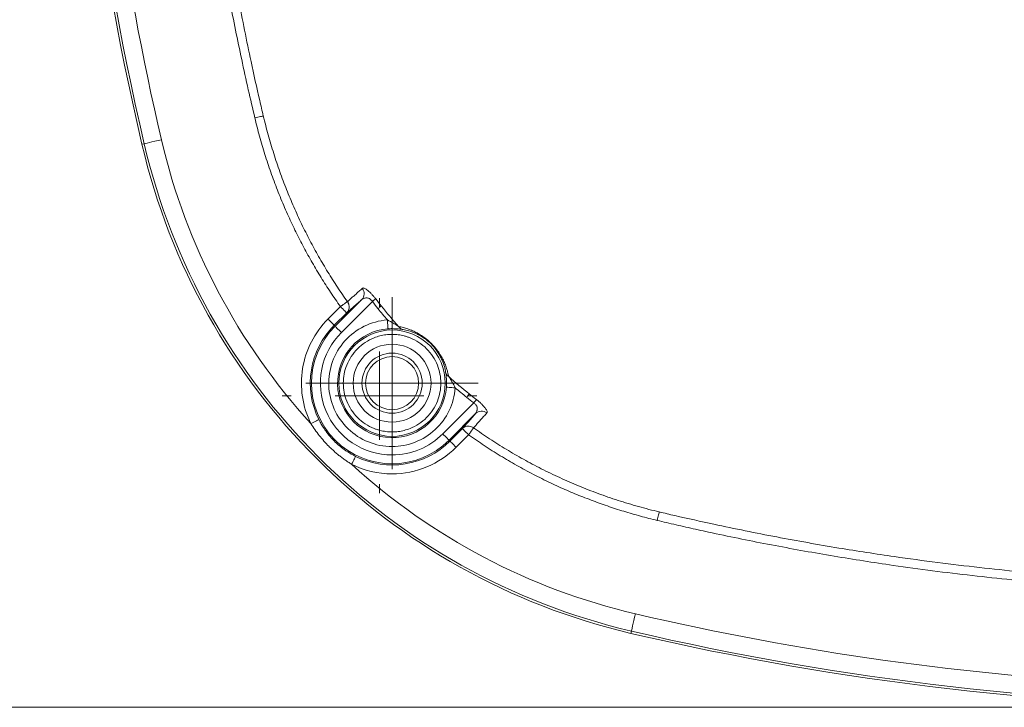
# Model space of a CAD drawing. Header units: millimetres. Extents: x 0 to 420, y 0 to 297.
# Tile 3 of 81: x 52 to 79, y 40 to 60. Entities that reach past the tile are written whole.
import ezdxf

# ---------------------------------------------------------------- set-up
doc = ezdxf.new("R2010")
doc.units = ezdxf.units.MM
doc.styles.add('SLDTEXTSTYLE0', font='TXT', dxfattribs={"width": 0.75})
doc.dimstyles.new('SLDDIMSTYLE0', dxfattribs={"dimtxt": 3.5, "dimasz": 3.302, "dimexe": 0, "dimexo": 0.0625, "dimgap": 0.875, "dimtad": 2, "dimdec": 6, "dimlfac": 2, "dimrnd": 1e-09, "dimzin": 12, "dimdsep": 46, "dimtxsty": 'SLDTEXTSTYLE0', "dimsah": 1, "dimcen": 0.09, "dimadec": 0, "dimazin": 3, "dimtfac": 1, "dimtofl": 0, "dimtmove": 0, "dimatfit": 3, "dimfxl": 1, "dimfrac": 2, "dimtolj": 1, "dimtzin": 12, "dimarcsym": 0})

# ---------------------------------------------------------------- blocks, each defined once
blk = doc.blocks.new('_D_9')
at = {"color": 7, "linetype": 'Continuous', "lineweight": 0}
for p, q in [((85.919, 108.368), (17.907, 108.368)), ((18.907, 108.368), (18.907, 40.345)), ((85.919, 40.345), (17.907, 40.345))]:
    blk.add_line(p, q, dxfattribs=at)
for points in [[(18.907, 108.368), (18.399, 105.066), (19.415, 105.066)], [(18.907, 40.345), (19.415, 43.647), (18.399, 43.647)]]:
    blk.add_solid(points, dxfattribs=at)
at = {"color": 7, "linetype": 'Continuous', "lineweight": 0, "insert": (14.395, 70.477), "char_height": 3.5, "attachment_point": 1, "rotation": 90, "style": 'SLDTEXTSTYLE0'}
blk.add_mtext('136', dxfattribs=at)
blk = doc.blocks.new('SW_CENTERMARKSYMBOL_3')
at = {"color": 0, "linetype": 'Continuous', "lineweight": 0}
for p, q in [((0, 1.25), (0, 2.4325)), ((0, 0), (0, 1.25)), ((-1.25, 0), (-2.4325, 0)), ((0, 0), (-1.25, 0)), ((0, 0), (0, -1.25)), ((0, 0), (1.25, 0)), ((1.25, 0), (2.4325, 0)), ((0, -1.25), (0, -2.4325))]:
    blk.add_line(p, q, dxfattribs=at)
blk = doc.blocks.new('SW_CENTERMARKSYMBOL_9')
at = {"color": 0, "linetype": 'Continuous', "lineweight": 0}
for p, q in [((0, 2.5), (0, 2.75)), ((0, 0), (0, 1.25)), ((-2.5, 0), (-2.75, 0)), ((0, 0), (-1.25, 0)), ((0, 0), (0, -1.25)), ((0, 0), (1.25, 0)), ((2.5, 0), (2.75, 0)), ((0, -2.5), (0, -2.75))]:
    blk.add_line(p, q, dxfattribs=at)

msp = doc.modelspace()

# ---------------------------------------------------------------- linework, layer by layer
at = {"color": 7, "linetype": 'Continuous', "lineweight": 15}
for p, q in [((55.0595294, 56.260275), (54.99567792, 56.24534776)), ((60.45234159, 51.10820969), (61.2031664, 51.85902705)), ((60.62909171, 50.93145957), (61.50490746, 51.80727159)), ((60.60247824, 51.66142648), (60.25080338, 51.30975162)), ((60.77922836, 51.48467635), (60.42755351, 51.1330015)), ((60.42755351, 51.1330015), (60.45234159, 51.10820969)), ((64.36949179, 48.94268727), (63.49367604, 48.06687524)), ((64.42124352, 48.64094248), (63.67042616, 47.89012512)), ((63.6952217, 47.86533331), (64.04689655, 48.21700444)), ((63.67042616, 47.89012512), (63.6952217, 47.86533331)), ((63.87197182, 47.68858319), (64.22364667, 48.04025432)), ((68.80756423, 42.43346145), (68.8224952, 42.49731106))]:
    msp.add_line(p, q, dxfattribs=at)
at = {"color": 7, "linetype": 'Continuous', "lineweight": 15, "flags": 128}
for points in [[(58.18468288, 56.98971292), (58.22715119, 56.99984198), (58.2683082, 57.00966185), (58.3069022, 57.01886704), (58.34173367, 57.02717444), (58.37174461, 57.03433444), (58.3960037, 57.04011982), (58.41377333, 57.0443592), (58.42449472, 57.04691475)], [(55.54632798, 56.37407517), (55.45238361, 56.35211458), (55.36197827, 56.33097728), (55.27849451, 56.31146049), (55.20507649, 56.29429808), (55.14448092, 56.28013452), (55.09899512, 56.26949882), (55.07031784, 56.26279702), (55.0595294, 56.260275)], [(61.50490746, 51.80727159), (61.52041957, 51.81930801), (61.5355517, 51.8310464), (61.54991642, 51.84219619), (61.563171, 51.85247427), (61.57497272, 51.86163475), (61.58503846, 51.86944296), (61.59311489, 51.87570518), (61.59899339, 51.88026866)], [(60.77922836, 51.48467635), (60.77530936, 51.48859163), (60.76489345, 51.49900382), (60.74838296, 51.51552176), (60.72638139, 51.5375196), (60.69972322, 51.56417777), (60.66941425, 51.59449046), (60.636587, 51.62731772), (60.60247824, 51.66142648)], [(61.66347817, 51.6061767), (61.67878911, 51.61844408), (61.69372008, 51.63040971), (61.70789853, 51.64177185), (61.72098175, 51.65225481), (61.73263446, 51.66159412), (61.74257353, 51.66956251), (61.7505531, 51.67595511), (61.75637201, 51.68061917)], [(60.42755351, 51.1330015), (60.4236345, 51.1369205), (60.41322604, 51.14733269), (60.3967081, 51.1638469), (60.37470654, 51.18584847), (60.34804836, 51.21250292), (60.3177394, 51.24281561), (60.28491214, 51.27564287), (60.25080338, 51.30975162)], [(61.9474198, 51.03429248), (61.94701001, 51.03981709), (61.94591478, 51.05450218), (61.94418624, 51.07779642), (61.94188401, 51.10882064), (61.9390975, 51.14641627), (61.93592355, 51.1891677), (61.93248138, 51.23546188), (61.92891255, 51.28357028)], [(60.45234159, 51.10820969), (60.45626059, 51.10429441), (60.46667651, 51.09388223), (60.48318699, 51.07736429), (60.50518856, 51.05536272), (60.53184673, 51.02870827), (60.5621557, 50.99839559), (60.59498295, 50.96556833), (60.62909171, 50.93145957)], [(63.84579048, 49.36669236), (63.79768208, 49.37026119), (63.75138417, 49.37369963), (63.70864019, 49.37687358), (63.67104456, 49.37966382), (63.64001289, 49.38196977), (63.61672238, 49.38369831), (63.60203728, 49.38478609), (63.59650895, 49.38519587)], [(64.16839317, 49.1012617), (64.18066427, 49.11656892), (64.19262991, 49.13149988), (64.20399204, 49.14567833), (64.21447501, 49.15875783), (64.22381059, 49.17041426), (64.23178271, 49.18035334), (64.23817531, 49.18833291), (64.24283937, 49.19415181)], [(64.36949179, 48.94268727), (64.38152448, 48.95819937), (64.39326659, 48.9733315), (64.40441266, 48.98769995), (64.41469446, 49.00095081), (64.42385122, 49.01275253), (64.43165943, 49.02281826), (64.43792537, 49.03089096), (64.44249258, 49.03677692)], [(59.99317721, 48.468957), (59.98821512, 48.46648713), (59.97503504, 48.45991945), (59.95412872, 48.44950726), (59.92627845, 48.43563428), (59.89253477, 48.41882577), (59.85416428, 48.3997113), (59.81261239, 48.37901359), (59.76943627, 48.35750749)], [(64.22364667, 48.04025432), (64.18953792, 48.0743668), (64.15671066, 48.10719033), (64.12639425, 48.13750302), (64.09974352, 48.1641612), (64.07774195, 48.18615904), (64.06122402, 48.20267697), (64.05081556, 48.21308916), (64.04689655, 48.21700444)], [(63.49367604, 48.06687524), (63.5277848, 48.03276648), (63.56061206, 47.99993923), (63.59092847, 47.96962654), (63.61758665, 47.94297209), (63.63958076, 47.92097052), (63.6560987, 47.90445259), (63.66651461, 47.8940404), (63.67042616, 47.89012512)], [(63.87197182, 47.68858319), (63.83786306, 47.72269195), (63.8050358, 47.7555192), (63.77472684, 47.78583189), (63.74806866, 47.81248634), (63.7260671, 47.83448791), (63.70954916, 47.85100212), (63.6991407, 47.86141431), (63.6952217, 47.86533331)], [(61.0311772, 47.43095701), (61.0287036, 47.42599865), (61.02213964, 47.41281857), (61.01172373, 47.39190852), (60.99785075, 47.36406197), (60.98104224, 47.3303183), (60.9619315, 47.2919478), (60.94123379, 47.25039219), (60.91972396, 47.20721608)], [(69.55300972, 45.62220564), (69.56314251, 45.66467395), (69.57296238, 45.70583654), (69.58215639, 45.74442682), (69.59047124, 45.77926388), (69.5976238, 45.80927295), (69.60340545, 45.83353204), (69.60763738, 45.85129795), (69.61020038, 45.86202306)], [(68.8224952, 42.49731106), (68.82501349, 42.50809764), (68.83171901, 42.53677493), (68.84235844, 42.58226445), (68.85651455, 42.64285629), (68.87368068, 42.71627245), (68.89320121, 42.79975621), (68.91433105, 42.89016714), (68.93629536, 42.98410965)]]:
    msp.add_lwpolyline(points, dxfattribs=at)
at = {"color": 7, "linetype": 'Continuous', "lineweight": 15}
for centre, radius in [((62.061387, 49.49916743), 1.5021438), ((62.061387, 49.49916743), 0.85), ((62.06138917, 49.4991696), 0.75)]:
    msp.add_circle(centre, radius, dxfattribs=at)
for centre, radius, start, end in [((132.46874935, 74.35652978), 79.56187062, 166.842040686, 193.157959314), ((132.46874935, 74.35652978), 79.49629989, 166.842040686, 193.157959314), ((73.02154428, 60.45932471), 18.51187062, 193.157959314, 256.842040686), ((73.02154428, 60.45932471), 18.44629989, 193.157959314, 256.842040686), ((61.02626737, 52.027395), 0.24421513, 316.41541256, 37.576171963), ((62.061387, 49.49916743), 2.31059164, 135, 206.478695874), ((62.061387, 49.49916743), 2.2755292, 135, 315), ((62.061387, 49.49916743), 1.53935005, 94.245897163, 355.754075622), ((62.4198752, 51.21611521), 0.21012362, 214.006859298, 257.263097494), ((63.77836706, 49.85767665), 0.21015927, 192.740756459, 235.989286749), ((64.58961497, 48.46405341), 0.24421033, 52.422893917, 133.586792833), ((62.061387, 49.49916743), 2.31059164, 243.521304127, 315), ((86.91874935, 119.90652978), 79.56187062, 256.842040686, 283.157959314), ((86.91874935, 119.90652978), 79.49629989, 256.842040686, 283.157959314)]:
    msp.add_arc(centre, radius, start, end, dxfattribs=at)
for points in [[(55.54632893, 56.37407543), (54.45595718, 61.03829046), (53.79210255, 65.79168957), (53.56287935, 70.57617169)], [(59.76943497, 48.35750616), (57.69926323, 50.62444993), (56.24516337, 53.38471505), (55.54632893, 56.37407543)], [(61.50490597, 51.80727111), (61.5571649, 51.73991338), (61.6100215, 51.67288044), (61.66348061, 51.60617491)], [(61.59899618, 51.88027022), (61.6509181, 51.81332265), (61.70337959, 51.74676923), (61.75637313, 51.68062079)], [(61.66348142, 51.60617557), (61.7505972, 51.49747372), (61.83907359, 51.38993771), (61.92891157, 51.28356862)], [(61.75637313, 51.68062079), (61.91479066, 51.48289732), (62.07796239, 51.28879263), (62.24568775, 51.09859644)], [(61.94741802, 51.03429272), (61.98560658, 51.03712846), (62.02391403, 51.03852855), (62.06138682, 51.03868822)], [(63.66081609, 49.68346743), (63.85101206, 49.5157421), (64.04511654, 49.3525704), (64.24283978, 49.19415289)], [(63.84578744, 49.36669033), (63.95228125, 49.27674692), (64.05981951, 49.18827409), (64.16839385, 49.1012604)], [(64.16839385, 49.1012604), (64.23509934, 49.04780126), (64.30213226, 48.99494464), (64.36948995, 48.94268567)], [(64.24283978, 49.19415289), (64.30898819, 49.14115932), (64.37554158, 49.08869781), (64.44248912, 49.03677586)], [(63.49367936, 48.06687508), (63.11382256, 47.68701828), (62.59858564, 47.47360016), (62.061387, 47.47360016)], [(62.061387, 46.93861386), (62.74046881, 46.93861386), (63.39178844, 47.20839929), (63.8719718, 47.68858264)], [(60.91972573, 47.2072154), (61.27436418, 47.03056381), (61.66518729, 46.93861386), (62.061387, 46.93861386)], [(68.936295, 42.98410936), (65.94693462, 43.6829438), (63.1866695, 45.13704366), (60.91972573, 47.2072154)], [(83.12867613, 41.00112583), (78.34746617, 41.23078229), (73.59734766, 41.89447689), (68.936295, 42.98410936)]]:
    msp.add_open_spline(points, degree=3, dxfattribs=at)
for points, knots in [([(56.5016912, 70.37859917), (56.51288172, 70.17900315), (56.53556667, 69.77439035), (56.57638127, 69.15970139), (56.6231786, 68.52904925), (56.67683147, 67.88246817), (56.73763141, 67.21995953), (56.80604476, 66.54153246), (56.88250277, 65.84719229), (56.96745763, 65.13694328), (57.06138388, 64.41078807), (57.2025635, 63.3974531), (57.4132481, 62.03922639), (57.715253, 60.34130298), (58.02696308, 58.80176096), (58.2705907, 57.70361609), (58.39039064, 57.19244019), (58.42449596, 57.04691577)], [0, 0, 0, 0, 0.0444656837, 0.0901389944, 0.1370242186, 0.1851262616, 0.2344506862, 0.2850037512, 0.3367924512, 0.3898245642, 0.4441087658, 0.4996546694, 0.6173955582, 0.7498098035, 0.8832178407, 0.9667538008, 1, 1, 1, 1]), ([(56.25210027, 70.36518115), (56.26356759, 70.16089905), (56.28650353, 69.7523113), (56.32728132, 69.1397645), (56.37272625, 68.52743912), (56.42329606, 67.91535978), (56.47886805, 67.30351989), (56.53947511, 66.69192123), (56.60510841, 66.08056335), (56.67577037, 65.46944632), (56.75146016, 64.85857032), (56.83217866, 64.24793459), (56.96771013, 63.28312113), (57.17326739, 61.9656995), (57.42166404, 60.57787119), (57.63880805, 59.47053754), (57.81316507, 58.63280241), (57.99361847, 57.80541301), (58.1223968, 57.25563049), (58.18468404, 56.98971286)], [0, 0, 0, 0, 0.0453587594, 0.0907227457, 0.1360950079, 0.1814785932, 0.2268765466, 0.2722919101, 0.3177277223, 0.3631870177, 0.4086728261, 0.4541881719, 0.4997360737, 0.6246626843, 0.7497569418, 0.8122690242, 0.8748201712, 0.9394532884, 1, 1, 1, 1]), ([(58.42449596, 57.04691577), (58.44634279, 56.95711219), (58.48994068, 56.77789871), (58.56144522, 56.51125778), (58.63711485, 56.24706584), (58.71729324, 55.98551441), (58.80175491, 55.7266561), (58.89042744, 55.47057627), (58.98319922, 55.21734736), (59.07997064, 54.96704115), (59.18064043, 54.71972552), (59.28510927, 54.4754654), (59.39327882, 54.23432259), (59.50505201, 53.99635582), (59.62033281, 53.76162082), (59.7390267, 53.53017051), (59.86103907, 53.30205429), (59.98628015, 53.07732227), (60.11463859, 52.85601132), (60.24599933, 52.63815544), (60.38022366, 52.42376837), (60.51727947, 52.21293583), (60.65674763, 52.00546492), (60.75230476, 51.86953414), (60.79994009, 51.80177251)], [0, 0, 0, 0, 0.0478578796, 0.0955059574, 0.1429407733, 0.1901589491, 0.2371572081, 0.283932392, 0.3304814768, 0.376801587, 0.4228900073, 0.4687441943, 0.5143617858, 0.559740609, 0.6048786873, 0.6497742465, 0.6944257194, 0.7388317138, 0.7829904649, 0.826899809, 0.8705575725, 0.9139615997, 0.9571097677, 1, 1, 1, 1]), ([(58.18468404, 56.98971286), (58.20579426, 56.90313336), (58.24799266, 56.73006475), (58.31696582, 56.47201412), (58.39004495, 56.21531258), (58.46763947, 55.96005783), (58.54963975, 55.70622382), (58.63607513, 55.4538176), (58.72693767, 55.20283738), (58.82222967, 54.95328375), (58.92194966, 54.70515651), (59.02610102, 54.45845621), (59.16477184, 54.14518041), (59.34289769, 53.76806745), (59.56688135, 53.330894), (59.80458974, 52.90139953), (60.05633625, 52.47981088), (60.32096139, 52.06530514), (60.50856215, 51.79616014), (60.60247552, 51.66142553)], [0, 0, 0, 0, 0.04541140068, 0.09077539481, 0.13610570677, 0.18141609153, 0.22672032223, 0.27203217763, 0.3173654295, 0.36273383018, 0.40815110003, 0.4536309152, 0.49918689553, 0.5827266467, 0.66612306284, 0.74946232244, 0.83283078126, 0.91631470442, 1, 1, 1, 1]), ([(60.79994009, 51.80177251), (60.82567112, 51.82451383), (60.8772709, 51.8701182), (60.95825391, 51.94208057), (61.04220637, 52.01696534), (61.12915544, 52.09480077), (61.18954444, 52.14910099), (61.21981766, 52.1763219)], [0, 0, 0, 0, 0.1978867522, 0.3968326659, 0.596835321, 0.7978920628, 1, 1, 1, 1]), ([(61.21981766, 52.1763219), (61.22396022, 52.17935562), (61.23200339, 52.1852459), (61.24808653, 52.18784729), (61.26672317, 52.1852663), (61.2924149, 52.17561245), (61.32966013, 52.15268895), (61.37882922, 52.11443285), (61.43292699, 52.06681919), (61.48881297, 52.0107789), (61.5448811, 51.94834648), (61.58077202, 51.90319605), (61.59899618, 51.88027022)], [0, 0, 0, 0, 0.0752671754, 0.1461384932, 0.2137883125, 0.2795650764, 0.3845229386, 0.5057301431, 0.6309995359, 0.7526402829, 0.8743992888, 1, 1, 1, 1]), ([(60.60247552, 51.66142553), (60.61139775, 51.66779058), (60.62758183, 51.67933619), (60.64904624, 51.6945971), (60.67339706, 51.71178336), (60.69973575, 51.73064236), (60.73332337, 51.75432688), (60.76322587, 51.77608776), (60.78742848, 51.79316409), (60.79594254, 51.79902206), (60.79994009, 51.80177251)], [0, 0, 0, 0, 0.09960984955, 0.18068282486, 0.24322317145, 0.38142071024, 0.50029976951, 0.68883622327, 0.85390134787, 1, 1, 1, 1]), ([(61.20316306, 51.85902774), (61.17286033, 51.83201827), (61.11229172, 51.77803218), (61.02485874, 51.70050256), (60.94006704, 51.6256284), (60.85791024, 51.55340366), (60.80544531, 51.50757781), (60.77922529, 51.48467576)], [0, 0, 0, 0, 0.2004512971, 0.4006589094, 0.6006408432, 0.8004151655, 1, 1, 1, 1]), ([(60.79994009, 51.80177251), (60.80618024, 51.79236375), (60.81764025, 51.77508461), (60.8294626, 51.74932957), (60.84010696, 51.71932983), (60.84619881, 51.68984258), (60.84832625, 51.66008253), (60.84773871, 51.6300867), (60.84194091, 51.59324198), (60.82794791, 51.55400979), (60.80770664, 51.51684624), (60.78948431, 51.49626361), (60.77922529, 51.48467576)], [0, 0, 0, 0, 0.0964746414, 0.1771751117, 0.2421623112, 0.3700260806, 0.4349529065, 0.5001512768, 0.6301409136, 0.7580046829, 0.8637586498, 1, 1, 1, 1]), ([(61.50490597, 51.80727111), (61.49857056, 51.81602777), (61.48616909, 51.8331688), (61.46493683, 51.85540181), (61.44271012, 51.87379848), (61.41428841, 51.89107973), (61.37780218, 51.90390896), (61.33938362, 51.90761279), (61.3000471, 51.90348896), (61.26241143, 51.89369906), (61.22703935, 51.87820846), (61.21066458, 51.86505399), (61.20316306, 51.85902774)], [0, 0, 0, 0, 0.0732790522, 0.1434426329, 0.2114124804, 0.2782012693, 0.389709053, 0.514124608, 0.6041706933, 0.7398096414, 0.8808029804, 1, 1, 1, 1]), ([(60.25080221, 51.30975222), (59.87126449, 50.9302145), (59.62058314, 50.44097891), (59.44782986, 49.38147554), (59.53011808, 48.83794887), (59.76943497, 48.35750616)], [0, 0, 0, 0, 0.5, 0.5, 1, 1, 1, 1]), ([(61.92891157, 51.28356862), (61.46711795, 51.24928468), (61.03656353, 51.03728412), (60.41908079, 50.34704501), (60.2561494, 49.8956309), (60.29045689, 48.97013754), (60.4863625, 48.5320253), (61.15325384, 47.88939718), (61.59832249, 47.70985545), (62.061387, 47.70985545)], [0, 0, 0, 0, 0.25, 0.25, 0.5, 0.5, 0.75, 0.75, 1, 1, 1, 1]), ([(62.24568775, 51.09859644), (62.23016593, 51.10897278), (62.20789239, 51.12387329), (62.15839391, 51.15586334), (62.13082343, 51.17318386), (62.04648484, 51.22377692), (61.98572745, 51.25692842), (61.92891157, 51.28356862)], [0, 0, 0, 0, 0.25, 0.25, 0.5, 0.5, 1, 1, 1, 1]), ([(62.061387, 47.47360016), (61.66078049, 47.47360016), (61.26913427, 47.59240474), (60.60294998, 48.03753485), (60.34331234, 48.35390423), (60.03670138, 49.09412856), (59.99658598, 49.50142703), (60.15289489, 50.28724498), (60.34582307, 50.6481882), (60.62909465, 50.93145979)], [0, 0, 0, 0, 0.25, 0.25, 0.5, 0.5, 0.75, 0.75, 1, 1, 1, 1]), ([(62.06138698, 51.03868823), (62.12465825, 51.03895663), (62.1852672, 51.03554125), (62.29447706, 51.02421438), (62.34375921, 51.01609941), (62.37354881, 51.01116276)], [0, 0, 0, 0, 0.5, 0.5, 1, 1, 1, 1]), ([(62.24568775, 51.09859644), (62.2677912, 51.09444462), (62.31091395, 51.08634462), (62.37760377, 51.07041074), (62.44368292, 51.05198), (62.50934478, 51.03077106), (62.57451037, 51.00681495), (62.65836927, 50.97212335), (62.76122543, 50.92264771), (62.89370946, 50.84497726), (63.03228933, 50.74605646), (63.1749845, 50.61872495), (63.30339832, 50.47622378), (63.40348864, 50.33720789), (63.482072, 50.20427579), (63.54412759, 50.0763323), (63.59502619, 49.94540744), (63.63544791, 49.81154661), (63.6520707, 49.72762124), (63.66081609, 49.68346743)], [0, 0, 0, 0, 0.0468429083, 0.0913882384, 0.1336975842, 0.1738423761, 0.2119057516, 0.2479847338, 0.3144212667, 0.3733072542, 0.4388969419, 0.4986663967, 0.5585483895, 0.6241469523, 0.682979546, 0.7494231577, 0.8242014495, 0.907510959, 1, 1, 1, 1]), ([(62.37354881, 51.01116276), (62.42297059, 51.00297331), (62.47492443, 50.99179587), (62.58589036, 50.96046699), (62.64479687, 50.94047309), (62.77423345, 50.88484565), (62.84524763, 50.84907483), (62.960987, 50.77467164), (63.00138507, 50.74610329), (63.08269899, 50.68140866), (63.12423327, 50.64463729), (63.20194623, 50.56730669), (63.23918177, 50.52567069), (63.30463234, 50.44415488), (63.33360814, 50.40352122), (63.38356927, 50.32646829), (63.40520551, 50.28913753), (63.44295575, 50.21778705), (63.45899565, 50.18395862), (63.50129455, 50.08636777), (63.52189722, 50.0262052), (63.55385959, 49.91351086), (63.56514098, 49.86106459), (63.57338248, 49.81132854)], [0, 0, 0, 0, 0.125, 0.125, 0.25, 0.25, 0.375, 0.375, 0.4375, 0.4375, 0.5, 0.5, 0.5625, 0.5625, 0.625, 0.625, 0.6875, 0.6875, 0.75, 0.75, 0.875, 0.875, 1, 1, 1, 1]), ([(62.061387, 48.12200459), (62.03236426, 48.12251649), (61.97454368, 48.12353633), (61.88836885, 48.1318924), (61.8032036, 48.14526505), (61.71905429, 48.16412988), (61.63591557, 48.18836766), (61.49344933, 48.23974841), (61.29969047, 48.33957964), (61.08107762, 48.51871393), (60.90183005, 48.73744601), (60.77558671, 48.9823114), (60.70016073, 49.23946891), (60.6762604, 49.49907929), (60.70014266, 49.75877593), (60.77552046, 50.01585937), (60.90178196, 50.26080851), (61.08094581, 50.47950038), (61.29963364, 50.65868559), (61.51905026, 50.77189098), (61.7179125, 50.83655356), (61.88828304, 50.87023442), (62.00352506, 50.87429267), (62.061387, 50.87633027)], [0, 0, 0, 0, 0.0201464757, 0.0401368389, 0.0600503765, 0.0799672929, 0.099967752, 0.120130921, 0.1850811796, 0.2500934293, 0.3150437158, 0.3800559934, 0.4400118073, 0.500028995, 0.5599848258, 0.6200020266, 0.6849522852, 0.7499645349, 0.8149148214, 0.879927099, 0.9200449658, 0.9598553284, 1, 1, 1, 1]), ([(62.061387, 50.87633027), (62.09040974, 50.87581837), (62.14823033, 50.87479853), (62.23440515, 50.86644246), (62.31957041, 50.85306981), (62.40371972, 50.83420499), (62.48685844, 50.80996721), (62.62932468, 50.75858646), (62.82308354, 50.65875523), (63.04169638, 50.47962093), (63.22094396, 50.26088886), (63.3471873, 50.01602347), (63.42261328, 49.75886596), (63.44651361, 49.49925557), (63.42263135, 49.23955894), (63.34725355, 48.98247549), (63.22099205, 48.73752636), (63.0418282, 48.51883449), (62.82314037, 48.33964928), (62.60372375, 48.22644389), (62.40486151, 48.16178131), (62.23449097, 48.12810044), (62.11924894, 48.1240422), (62.061387, 48.12200459)], [0, 0, 0, 0, 0.0201464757, 0.0401368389, 0.0600503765, 0.0799672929, 0.099967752, 0.120130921, 0.1850811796, 0.2500934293, 0.3150437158, 0.3800559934, 0.4400118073, 0.500028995, 0.5599848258, 0.6200020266, 0.6849522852, 0.7499645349, 0.8149148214, 0.879927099, 0.9200449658, 0.9598553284, 1, 1, 1, 1]), ([(62.061387, 50.59916743), (61.45428049, 50.59916743), (60.961387, 50.10627394), (60.961387, 48.89206092), (61.45428049, 48.39916743), (62.061387, 48.39916743)], [0, 0, 0, 0, 0.5, 0.5, 1, 1, 1, 1]), ([(62.061387, 48.39916743), (62.66849352, 48.39916743), (63.161387, 48.89206092), (63.161387, 50.10627394), (62.66849352, 50.59916743), (62.061387, 50.59916743)], [0, 0, 0, 0, 0.5, 0.5, 1, 1, 1, 1]), ([(63.57338248, 49.81132854), (63.57655885, 49.7921597), (63.58120047, 49.7645437), (63.58982151, 49.70092241), (63.59371397, 49.66584792), (63.60206234, 49.55310267), (63.60278432, 49.46967997), (63.59651224, 49.38519772)], [0, 0, 0, 0, 0.25, 0.25, 0.5, 0.5, 1, 1, 1, 1]), ([(63.84578813, 49.36669115), (63.81883332, 49.42417807), (63.78593925, 49.4843866), (63.73502688, 49.56921732), (63.7180426, 49.59624034), (63.68584595, 49.6460498), (63.67112073, 49.66805285), (63.66081609, 49.68346743)], [0, 0, 0, 0, 0.5, 0.5, 0.75, 0.75, 1, 1, 1, 1]), ([(62.061387, 47.70985545), (62.5129945, 47.70985545), (62.94793857, 47.88064557), (63.60982865, 48.49521765), (63.81235222, 48.91632311), (63.84578813, 49.36669115)], [0, 0, 0, 0, 0.5, 0.5, 1, 1, 1, 1]), ([(64.44248912, 49.03677586), (64.45575672, 49.02633884), (64.48197328, 49.00571547), (64.51963024, 48.97405068), (64.55525745, 48.94244498), (64.58877639, 48.91081566), (64.62018133, 48.87919369), (64.64948879, 48.84756492), (64.68236, 48.80924696), (64.71494347, 48.76741699), (64.74297634, 48.72174001), (64.75356112, 48.6826757), (64.74369974, 48.66621083), (64.73854078, 48.65759727)], [0, 0, 0, 0, 0.0724889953, 0.1432370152, 0.2129068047, 0.2821935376, 0.3518052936, 0.4224417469, 0.4947741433, 0.6158941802, 0.7209898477, 0.8540365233, 1, 1, 1, 1]), ([(64.42124653, 48.6409427), (64.42591346, 48.64656308), (64.43535338, 48.65793157), (64.44649185, 48.68050782), (64.45583061, 48.70721376), (64.46298584, 48.73821614), (64.46900863, 48.77113534), (64.47066366, 48.80356599), (64.46430355, 48.83335302), (64.45089137, 48.86253211), (64.43021611, 48.89085269), (64.40288209, 48.91837046), (64.3808645, 48.93440305), (64.36948995, 48.94268567)], [0, 0, 0, 0, 0.0924667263, 0.1870348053, 0.2838079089, 0.3828827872, 0.4843496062, 0.5680437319, 0.6498080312, 0.7318231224, 0.8162497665, 0.9050724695, 1, 1, 1, 1]), ([(59.99317594, 48.46895544), (60.0059349, 48.44401467), (60.03757604, 48.38216369), (60.10021882, 48.27464773), (60.19097154, 48.13820481), (60.30188332, 47.9974367), (60.42515259, 47.86454816), (60.55816894, 47.7408407), (60.71733191, 47.61561245), (60.8788564, 47.51030904), (60.98940351, 47.45271787), (61.03117501, 47.43095637)], [0, 0, 0, 0, 0.0562639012, 0.13952969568, 0.24979427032, 0.38520826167, 0.49902098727, 0.61355709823, 0.74969740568, 0.90542026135, 1, 1, 1, 1]), ([(64.04689525, 48.21700564), (64.06979724, 48.24322559), (64.11562297, 48.2956904), (64.18784754, 48.37784704), (64.26272157, 48.4626386), (64.34025107, 48.55007146), (64.39423709, 48.61064001), (64.42124653, 48.6409427)], [0, 0, 0, 0, 0.1995847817, 0.3993590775, 0.5993410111, 0.7995486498, 1, 1, 1, 1]), ([(64.73854078, 48.65759727), (64.71131986, 48.62732403), (64.65701964, 48.56693504), (64.57918425, 48.47998603), (64.50429962, 48.39603373), (64.43233746, 48.31505096), (64.38673326, 48.26345137), (64.36399203, 48.23772045)], [0, 0, 0, 0, 0.202108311, 0.4031652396, 0.6031678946, 0.8021136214, 1, 1, 1, 1]), ([(60.91972573, 47.2072154), (60.8866922, 47.22800739), (60.82062987, 47.26958838), (60.72426334, 47.33615143), (60.63000506, 47.40571842), (60.53808688, 47.47854562), (60.44849965, 47.55449913), (60.36129432, 47.63354811), (60.2555765, 47.73592078), (60.1344666, 47.86413359), (60.00258637, 48.02133831), (59.8796485, 48.18518487), (59.80616702, 48.30007478), (59.76943497, 48.35750616)], [0, 0, 0, 0, 0.0713343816, 0.1426585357, 0.2140127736, 0.2854371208, 0.3569712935, 0.4286546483, 0.5005261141, 0.6259064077, 0.750805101, 0.8754320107, 1, 1, 1, 1]), ([(64.04689525, 48.21700564), (64.05429274, 48.22380596), (64.07111981, 48.23927465), (64.10381232, 48.2599593), (64.14728365, 48.27799652), (64.20657876, 48.28873819), (64.27089543, 48.28262562), (64.32610082, 48.26241144), (64.35320933, 48.24474676), (64.36399203, 48.23772045)], [0, 0, 0, 0, 0.0885891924, 0.2015137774, 0.3387933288, 0.5003354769, 0.7233105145, 0.8899438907, 1, 1, 1, 1]), ([(64.36399203, 48.23772045), (64.36232822, 48.2353909), (64.35894758, 48.23065756), (64.35104836, 48.21964161), (64.34088475, 48.20535846), (64.32808142, 48.18728571), (64.30827778, 48.1591656), (64.27374043, 48.11191962), (64.24214118, 48.06671545), (64.22364502, 48.04025587)], [0, 0, 0, 0, 0.0926587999, 0.1882700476, 0.2877617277, 0.3918557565, 0.5010523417, 0.7079483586, 1, 1, 1, 1]), ([(64.36399203, 48.23772045), (64.43859002, 48.18533241), (64.58827914, 48.08021001), (64.81713771, 47.92722117), (65.05005937, 47.77717869), (65.28727439, 47.63060499), (65.52867435, 47.4875534), (65.77423856, 47.34820798), (66.02391961, 47.21272065), (66.27765492, 47.08121752), (66.53537831, 46.95382262), (66.79702017, 46.8306621), (67.06250643, 46.71186362), (67.33175867, 46.59755664), (67.60469396, 46.48787211), (67.88122499, 46.38294364), (68.16125904, 46.28290314), (68.44470174, 46.18789727), (68.73144239, 46.09802573), (69.02140893, 46.0135734), (69.31436063, 45.93413755), (69.51142701, 45.88610029), (69.61019887, 45.86202348)], [0, 0, 0, 0, 0.0471925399, 0.0946970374, 0.1425107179, 0.1906307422, 0.2390542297, 0.2877782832, 0.3368002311, 0.3861181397, 0.4357299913, 0.4856334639, 0.5358259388, 0.5863045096, 0.6370659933, 0.6881069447, 0.7394236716, 0.7910122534, 0.8428685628, 0.8949882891, 0.9473669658, 1, 1, 1, 1]), ([(64.22364502, 48.04025587), (64.29697055, 47.98869095), (64.44350927, 47.88564014), (64.6665391, 47.73604572), (64.891682, 47.5902759), (65.11918334, 47.448676), (65.34897742, 47.31115372), (65.58108174, 47.1777338), (65.81549153, 47.04840973), (66.05220797, 46.92318309), (66.29123075, 46.80205427), (66.53255949, 46.6850203), (66.84346943, 46.54091083), (67.22572446, 46.37496889), (67.68148736, 46.19411446), (68.14206474, 46.02807964), (68.60753839, 45.87723012), (69.07758027, 45.74019207), (69.39445557, 45.66155483), (69.55301325, 45.62220642)], [0, 0, 0, 0, 0.0456705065, 0.0912710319, 0.1368154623, 0.1823177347, 0.2277918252, 0.2732517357, 0.3187114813, 0.3641850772, 0.4096865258, 0.4552298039, 0.5008288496, 0.5842744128, 0.6675069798, 0.7506109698, 0.8336711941, 0.9167725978, 1, 1, 1, 1]), ([(69.55301325, 45.62220642), (69.72957537, 45.58059989), (70.09043637, 45.49556366), (70.64471782, 45.37121468), (71.29920306, 45.22903051), (72.04677395, 45.07379995), (73.15616768, 44.85640728), (74.5453619, 44.6081347), (76.03078087, 44.37671691), (77.33241096, 44.19862937), (78.44865515, 44.06282459), (79.56572644, 43.94371894), (80.68364803, 43.84172106), (81.80233709, 43.75530256), (82.54889772, 43.7118751), (82.92212429, 43.6901645)], [0, 0, 0, 0, 0.04023340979, 0.082229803, 0.12599181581, 0.18878188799, 0.25157205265, 0.37672806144, 0.50175588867, 0.58497994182, 0.66810597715, 0.75115246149, 0.83413791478, 0.91708089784, 1, 1, 1, 1]), ([(69.61019887, 45.86202348), (69.75646464, 45.82774874), (70.27021608, 45.70736037), (71.37387527, 45.46260346), (72.91789118, 45.15027193), (74.61842991, 44.84820234), (76.13622255, 44.6131143), (77.46092707, 44.43317995), (78.64069057, 44.29218071), (79.77655567, 44.17412128), (80.86852285, 44.07735501), (81.91648634, 43.99857622), (82.60086276, 43.95907337), (82.93555995, 43.93975433)], [0, 0, 0, 0, 0.0334312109, 0.1174255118, 0.2515612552, 0.3839582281, 0.5017459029, 0.5933280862, 0.6814474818, 0.7661438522, 0.8474504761, 0.9253950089, 1, 1, 1, 1])]:
    msp.add_open_spline(points, degree=3, knots=knots, dxfattribs=at)

# ---------------------------------------------------------------- block references
at = {"color": 7, "linetype": 'Continuous', "lineweight": 0}
for name, p in [('SW_CENTERMARKSYMBOL_9', (61.70782938, 49.14560981)), ('SW_CENTERMARKSYMBOL_3', (62.06138917, 49.4991696))]:
    msp.add_blockref(name, p, dxfattribs=at)

# ---------------------------------------------------------------- dimensions: what is measured, and where the dimension line sits
dim = msp.add_linear_dim(base=(18.9067342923, 40.3446591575), p1=(86.918749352, 108.3684004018), p2=(86.918749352, 40.3446591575), angle=90, dimstyle='SLDDIMSTYLE0', dxfattribs=at)
dim.commit()
dim.dimension.update_dxf_attribs({"geometry": '_D_9', "text_midpoint": (18.9067342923, 74.3565297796), "dimtype": 160})

doc.saveas('drawing.dxf')
